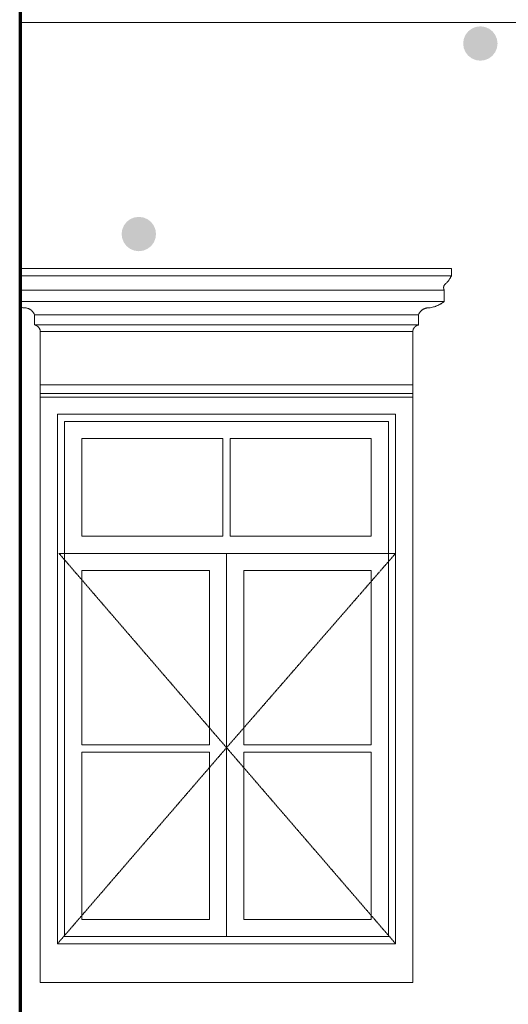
# Model space of a CAD drawing. Header units: millimetres. Extents: x -3165 to 47090, y -1932 to 8822.
# Tile 34 of 59: x 32063 to 33768, y 1508 to 4949. Entities that reach past the tile are written whole.
import ezdxf

# ---------------------------------------------------------------- set-up
doc = ezdxf.new("R2010")
doc.units = ezdxf.units.MM
doc.linetypes.add('_Tracejado pequeno', pattern=[2.25, 1.5, -0.75])
for name, color, linetype, lineweight in [('A-DETL-GENF', 92, 'Continuous', 18), ('A-GENM', 13, 'Continuous', 18), ('A-GLAZ', 151, 'Continuous', 18), ('A-GLAZ-HDLN', 1, '_Tracejado pequeno', 18), ('A-WALL', 113, 'Continuous', 18)]:
    doc.layers.add(name, color=color, linetype=linetype, lineweight=lineweight)

# ---------------------------------------------------------------- blocks, each defined once
blk = doc.blocks.new('Window_CV - Window_CV - 1 divisão-4329170-ELEVAÇÃO 6 - MAPEAMENTO DE DANOS')
at = {"layer": 'A-GLAZ'}
for p, q in [((20515.5, 3630), (19215.5, 3630)), ((19215.5, 3630), (19215.5, 1584)), ((20515.5, 1584), (20515.5, 3630)), ((19275.5, 1720), (19275.5, 3570)), ((19275.5, 3570), (20455.5, 3570)), ((19300.5, 3545), (19300.5, 1745)), ((19300.5, 3545), (20430.5, 3545)), ((20430.5, 1745), (20430.5, 3545)), ((20455.5, 3570), (20455.5, 1720)), ((19360.5, 3485), (19360.5, 3144)), ((19853, 3485), (19360.5, 3485)), ((19853, 3144), (19853, 3485)), ((19878, 3485), (19878, 3144)), ((20370.5, 3485), (19878, 3485)), ((20370.5, 3144), (20370.5, 3485)), ((19853, 3144), (19360.5, 3144)), ((20370.5, 3144), (19878, 3144)), ((19300.5, 3084), (20430.5, 3084)), ((19865.5, 3084), (19300.5, 3084)), ((19865.5, 3084), (19865.5, 1745)), ((19865.5, 1745), (19865.5, 3084)), ((20430.5, 3084), (19865.5, 3084)), ((19360.5, 2414.5), (19360.5, 3024)), ((19360.5, 3024), (19805.5, 3024)), ((19805.5, 3024), (19805.5, 2414.5)), ((19925.5, 2414.5), (19925.5, 3024)), ((19925.5, 3024), (20370.5, 3024)), ((20370.5, 3024), (20370.5, 2414.5)), ((19805.5, 2414.5), (19360.5, 2414.5)), ((20370.5, 2414.5), (19925.5, 2414.5)), ((19360.5, 2389.5), (19360.5, 1805)), ((19360.5, 2389.5), (19805.5, 2389.5)), ((19805.5, 1805), (19805.5, 2389.5)), ((19925.5, 2389.5), (20370.5, 2389.5)), ((19925.5, 2389.5), (19925.5, 1805)), ((20370.5, 1805), (20370.5, 2389.5)), ((19360.5, 1805), (19805.5, 1805)), ((19925.5, 1805), (20370.5, 1805)), ((19300.5, 1745), (20430.5, 1745)), ((20455.5, 1720), (19275.5, 1720)), ((19215.5, 1584), (20515.5, 1584))]:
    blk.add_line(p, q, dxfattribs=at)
at = {"layer": 'A-GLAZ-HDLN'}
for p, q in [((20455.5, 3084), (19280.7, 3084)), ((19865.5, 2405), (19280.7, 3084)), ((20455.5, 3084), (19865.5, 2405)), ((19275.5, 1720), (19865.5, 2405)), ((19865.5, 2405), (20455.5, 1720))]:
    blk.add_line(p, q, dxfattribs=at)
blk = doc.blocks.new('ornamento esquadrias - ornamento esquadrias-V9-ELEVAÇÃO 6 - MAPEAMENTO DE DANOS')
at = {"layer": 'A-GENM'}
for p, q in [((20650.2, 4078.9), (19146.1, 4078.9)), ((20650.2, 4053.9), (20650.2, 4078.9)), ((20650.2, 4053.9), (19146.1, 4053.9)), ((19146.1, 4053.9), (20650.2, 4053.9)), ((19146.1, 4003.9), (20625.2, 4003.9)), ((20625.2, 4003.9), (19146.1, 4003.9)), ((20625.2, 3963.9), (20625.2, 4003.9)), ((20625.2, 3963.9), (19146.1, 3963.9)), ((19146.1, 3963.9), (20625.2, 3963.9)), ((19195.8, 3917.2), (20535.2, 3917.2)), ((20535.2, 3917.2), (19195.8, 3917.2)), ((19195.8, 3917.2), (19195.8, 3882.2)), ((20535.2, 3882.2), (20535.2, 3917.2)), ((20535.2, 3882.2), (19195.8, 3882.2)), ((19195.8, 3882.2), (20535.2, 3882.2)), ((20515.5, 3858.8), (19215.5, 3858.8)), ((19215.5, 3858.8), (19215.5, 3673)), ((19215.5, 3858.8), (20515.5, 3858.8)), ((20515.5, 3673), (20515.5, 3858.8)), ((20515.5, 3673), (19215.5, 3673)), ((19215.5, 3673), (20515.5, 3673)), ((19215.5, 3643), (19215.5, 3673)), ((20515.5, 3673), (20515.5, 3643)), ((19215.5, 3643), (20515.5, 3643)), ((19215.5, 3629.9), (19215.5, 3643)), ((19215.5, 3643), (20515.5, 3643)), ((20515.5, 3643), (20515.5, 3629.9))]:
    blk.add_line(p, q, dxfattribs=at)
for points, knots in [([(20631.6, 4027.3), (20630.8, 4026.9), (20629.4, 4025.9), (20627.6, 4024.2), (20626.3, 4022.5), (20625.4, 4021.1), (20624.6, 4019.7), (20623.8, 4017.9), (20623.1, 4014.9), (20622.8, 4010.2), (20624, 4006.3), (20625, 4004.2), (20625.2, 4003.9), (20625.2, 4003.9)], [0, 0, 0, 0, 0.0625, 0.125, 0.1875, 0.21875, 0.25, 0.3125, 0.375, 0.5, 0.75, 0.875, 1, 1, 1, 1]), ([(20650.2, 4053.9), (20650.2, 4053.9), (20650, 4053.4), (20649.3, 4052), (20648.6, 4050.6), (20647.7, 4048.8), (20646.6, 4046.8), (20645.5, 4044.9), (20644.5, 4043.3), (20643.2, 4041.3), (20641.8, 4039.3), (20640.4, 4037.4), (20639.5, 4036.2), (20638.2, 4034.6), (20636.6, 4032.7), (20634.5, 4030.2), (20632.8, 4028.5), (20631.6, 4027.3)], [0, 0, 0, 0, 0.142857, 0.214286, 0.285714, 0.357143, 0.428571, 0.5, 0.535714, 0.571429, 0.678571, 0.705357, 0.732143, 0.785714, 0.839286, 0.892857, 1, 1, 1, 1]), ([(20572.9, 3941.7), (20577.9, 3942.4), (20585.2, 3944), (20593.5, 3946.6), (20598.1, 3948.4), (20601.5, 3949.8), (20604.8, 3951.3), (20608.1, 3952.9), (20611.2, 3954.6), (20615.3, 3956.9), (20620, 3960), (20623.5, 3962.6), (20625.2, 3963.9)], [-1, -1, -1, -1, -0.75, -0.625, -0.5625, -0.5, -0.4375, -0.375, -0.3125, -0.25, -0.125, 0, 0, 0, 0]), ([(19158.1, 3941.7), (19160.8, 3941.9), (19164.9, 3941.7), (19170.1, 3940.6), (19173.3, 3939.6), (19175.8, 3938.6), (19177.6, 3937.7), (19179.3, 3936.8), (19181, 3935.7), (19182.7, 3934.6), (19184.3, 3933.4), (19185.8, 3932.1), (19187.2, 3930.7), (19188.6, 3929.2), (19190.3, 3927.2), (19193.1, 3923.4), (19194.9, 3919.7), (19195.8, 3917.2)], [-1, -1, -1, -1, -0.833333, -0.75, -0.666667, -0.625, -0.583333, -0.541667, -0.5, -0.458333, -0.416667, -0.375, -0.333333, -0.291667, -0.25, -0.166667, 0, 0, 0, 0]), ([(20535.2, 3917.2), (20536.1, 3919.8), (20537.9, 3923.4), (20541.1, 3927.8), (20543.3, 3930.2), (20545.2, 3932.1), (20546.7, 3933.4), (20548.3, 3934.6), (20550, 3935.7), (20551.7, 3936.8), (20553.4, 3937.7), (20555.2, 3938.6), (20557.1, 3939.3), (20559, 3940), (20561.5, 3940.8), (20566.1, 3941.7), (20570.2, 3941.9), (20572.9, 3941.7)], [-1, -1, -1, -1, -0.833333, -0.75, -0.666667, -0.625, -0.583333, -0.541667, -0.5, -0.458333, -0.416667, -0.375, -0.333333, -0.291667, -0.25, -0.166667, 0, 0, 0, 0]), ([(19195.8, 3882.2), (19196.7, 3882), (19198, 3881.6), (19199.8, 3881), (19201, 3880.4), (19202.2, 3879.8), (19203.4, 3879.1), (19204.5, 3878.4), (19205.4, 3877.8), (19206.1, 3877.2), (19206.8, 3876.7), (19207.6, 3875.9), (19208.5, 3875), (19209.4, 3874), (19210.3, 3873), (19211.1, 3871.9), (19211.8, 3870.8), (19212.5, 3869.6), (19213.1, 3868.3), (19213.8, 3866.7), (19214.9, 3863.6), (19215.4, 3860.8), (19215.5, 3858.8)], [-1, -1, -1, -1, -0.916667, -0.875, -0.833333, -0.791667, -0.75, -0.708333, -0.666667, -0.645833, -0.625, -0.583333, -0.541667, -0.5, -0.458333, -0.416667, -0.375, -0.333333, -0.291667, -0.25, -0.166667, 0, 0, 0, 0]), ([(20515.5, 3858.8), (20515.6, 3860.8), (20516.1, 3863.6), (20517.3, 3867.1), (20518.3, 3869.2), (20519.2, 3870.8), (20519.9, 3871.9), (20520.7, 3873), (20521.6, 3874), (20522.5, 3875), (20523.4, 3875.9), (20524.4, 3876.8), (20525.4, 3877.6), (20526.5, 3878.4), (20527.6, 3879.1), (20528.8, 3879.8), (20530, 3880.4), (20531.2, 3881), (20532.9, 3881.6), (20534.3, 3882), (20535.2, 3882.2)], [-1, -1, -1, -1, -0.833333, -0.75, -0.666667, -0.625, -0.583333, -0.541667, -0.5, -0.458333, -0.416667, -0.375, -0.333333, -0.291667, -0.25, -0.208333, -0.166667, -0.125, -0.083333, 0, 0, 0, 0])]:
    blk.add_open_spline(points, degree=3, knots=knots, dxfattribs=at)
blk.add_open_spline([(19146.1, 3944.1), (19150, 3943.1), (19154, 3942.3), (19158.1, 3941.7)], degree=3, dxfattribs=at)
blk = doc.blocks.new('ORNAMENTO SUPERIOR - ORNAMENTO SUPERIOR-4323885-ELEVAÇÃO 6 - MAPEAMENTO DE DANOS')
at = {"layer": 'A-GENM'}
blk.add_line((19146.1, 4938.7), (23214, 4938.7), dxfattribs=at)

msp = doc.modelspace()

# ---------------------------------------------------------------- hatches: boundary and pattern name
at = {"layer": 'A-DETL-GENF'}
h = msp.add_hatch(color=1, dxfattribs=at)
h.paths.add_polyline_path([(37518.2, 4139.7), (37533.8, 4141.8), (37548.2, 4147.8), (37560.7, 4157.3), (37570.2, 4169.7), (37576.2, 4184.2), (37578.2, 4199.7), (37576.2, 4215.3), (37570.2, 4229.7), (37560.7, 4242.2), (37548.2, 4251.7), (37533.8, 4257.7), (37518.2, 4259.7), (37502.7, 4257.7), (37488.2, 4251.7), (37475.8, 4242.2), (37466.3, 4229.7), (37460.3, 4215.3), (37458.2, 4199.7), (37460.3, 4184.2), (37466.3, 4169.7), (37475.8, 4157.3), (37488.2, 4147.8), (37502.7, 4141.8)], flags=0)
h.paths.add_polyline_path([(35178.2, 4139.7), (35193.8, 4141.8), (35208.2, 4147.8), (35220.7, 4157.3), (35230.2, 4169.7), (35236.2, 4184.2), (35238.2, 4199.7), (35236.2, 4215.3), (35230.2, 4229.7), (35220.7, 4242.2), (35208.2, 4251.7), (35193.8, 4257.7), (35178.2, 4259.7), (35162.7, 4257.7), (35148.2, 4251.7), (35135.8, 4242.2), (35126.3, 4229.7), (35120.3, 4215.3), (35118.2, 4199.7), (35120.3, 4184.2), (35126.3, 4169.7), (35135.8, 4157.3), (35148.2, 4147.8), (35162.7, 4141.8)], flags=0)
h.paths.add_polyline_path([(32478.2, 4139.7), (32493.8, 4141.8), (32508.2, 4147.8), (32520.7, 4157.3), (32530.2, 4169.7), (32536.2, 4184.2), (32538.2, 4199.7), (32536.2, 4215.3), (32530.2, 4229.7), (32520.7, 4242.2), (32508.2, 4251.7), (32493.8, 4257.7), (32478.2, 4259.7), (32462.7, 4257.7), (32448.2, 4251.7), (32435.8, 4242.2), (32426.3, 4229.7), (32420.3, 4215.3), (32418.2, 4199.7), (32420.3, 4184.2), (32426.3, 4169.7), (32435.8, 4157.3), (32448.2, 4147.8), (32462.7, 4141.8)], flags=0)
h.paths.add_polyline_path([(33670.2, 4805.4), (33685.7, 4807.5), (33700.2, 4813.5), (33712.6, 4823), (33722.1, 4835.4), (33728.1, 4849.9), (33730.2, 4865.4), (33728.1, 4881), (33722.1, 4895.4), (33712.6, 4907.9), (33700.2, 4917.4), (33685.7, 4923.4), (33670.2, 4925.4), (33654.6, 4923.4), (33640.2, 4917.4), (33627.8, 4907.9), (33618.2, 4895.4), (33612.2, 4881), (33610.2, 4865.4), (33612.2, 4849.9), (33618.2, 4835.4), (33627.8, 4823), (33640.2, 4813.5), (33654.6, 4807.5)], flags=0)

# ---------------------------------------------------------------- linework, layer by layer
at = {"layer": 'A-WALL'}
msp.add_line((32062.6, -140), (32062.6, 5328.7), dxfattribs=at)
at = {"layer": 'A-WALL', "lineweight": 70}
msp.add_line((32065.1, 0), (32065.1, 5328.7), dxfattribs=at)

# ---------------------------------------------------------------- block references
at = {"layer": 'A-GENM'}
for name in ['ORNAMENTO SUPERIOR - ORNAMENTO SUPERIOR-4323885-ELEVAÇÃO 6 - MAPEAMENTO DE DANOS', 'ornamento esquadrias - ornamento esquadrias-V9-ELEVAÇÃO 6 - MAPEAMENTO DE DANOS']:
    msp.add_blockref(name, (12918.9, 0), dxfattribs=at)
at = {"layer": 'A-GLAZ'}
msp.add_blockref('Window_CV - Window_CV - 1 divisão-4329170-ELEVAÇÃO 6 - MAPEAMENTO DE DANOS', (12918.9, 0), dxfattribs=at)

doc.saveas('drawing.dxf')
